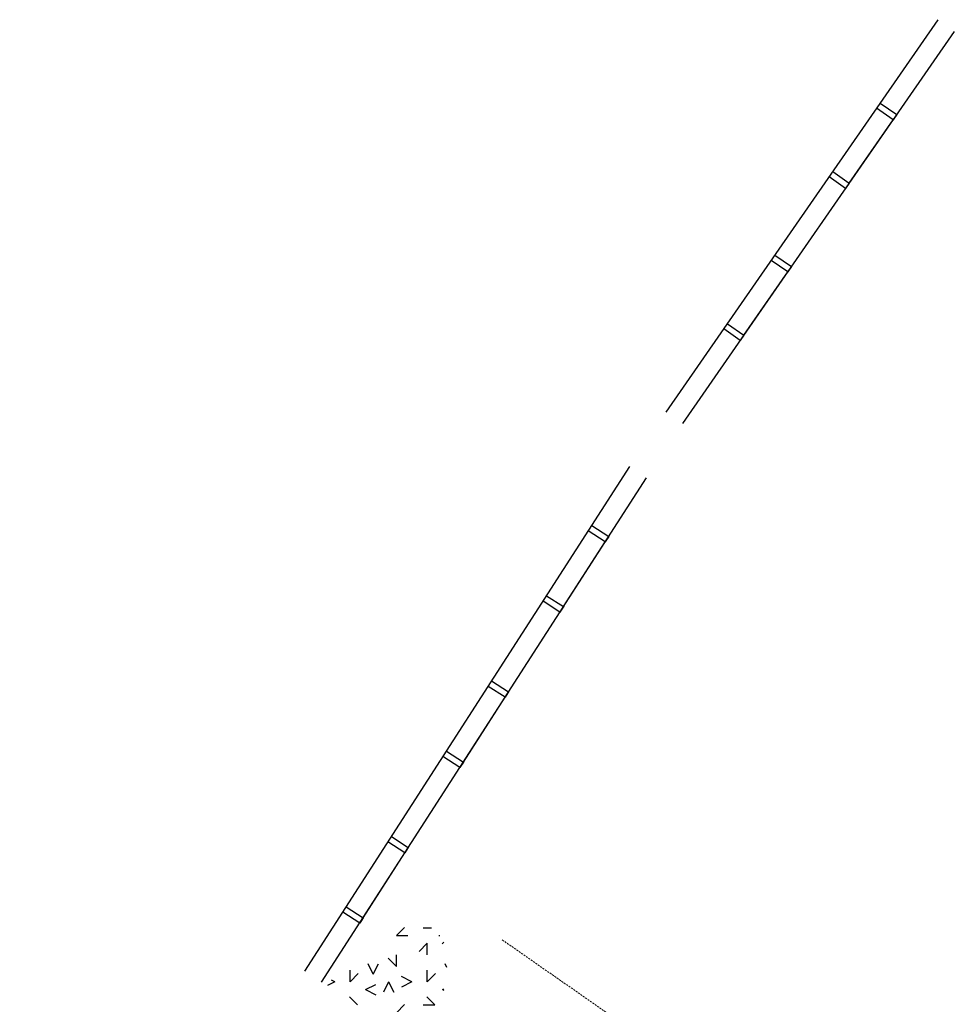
# Model space of a CAD drawing. Header units: feet. Extents: x 1609737 to 1611449, y 574802 to 575794.
# Tile 52 of 256: x 1609914 to 1610035, y 575666 to 575794. Entities that reach past the tile are written whole.
import ezdxf

# ---------------------------------------------------------------- set-up
doc = ezdxf.new("R2010")
doc.units = ezdxf.units.FT
doc.header["$MEASUREMENT"] = 0
doc.linetypes.add('HIDDEN', pattern=[0.375, 0.25, -0.125])
doc.layers.add('C-DAM-NEW', color=5, linetype='Continuous')
doc.layers.add('C-HTCH', color=7, linetype='Continuous')
doc.layers.add('C-SLOPE-LINE', color=1, linetype='HIDDEN', lineweight=20)

msp = doc.modelspace()

# ---------------------------------------------------------------- hatches: boundary and pattern name
at = {"layer": 'C-HTCH', "linetype": 'Continuous'}
h = msp.add_hatch(dxfattribs=at)
h.set_pattern_fill('QUARTZ 04', color=256, scale=0.5, pattern_type=2)
h.set_pattern_definition([(0, (1609982.9, 575595.399), (10, 10), [1.5, -4, 1.5, -3]), (0, (1609986.4, 575596.399), (10, 10), [1.5, -8.5]), (90, (1609986.9, 575599.399), (-10, 10), [1.5, -2, 1.5, -5]), (90, (1609982.9, 575601.399), (-10, 10), [1.5, -8.5]), (45, (1609986.9, 575599.399), (0, 10), [1.5, -6.9853, 1.5, -4.15685]), (135, (1609987.9, 575596.399), (-10, 0), [1.5, -5.57107, 1.5, -5.57107]), (225, (1609986.9, 575604.399), (-1e-15, -10), [1.5, -12.6421]), (225, (1609989.9, 575595.399), (-1e-15, -10), [1.5, -12.6421]), (26.565, (1609988.9, 575598.399), (10, 4e-09), [1.5, -20.8607]), (63.435, (1609989.9, 575600.399), (4e-09, 10), [1.5, -20.8607]), (116.565, (1609989.9, 575600.399), (-4e-09, 10), [1.5, -20.8607]), (153.435, (1609984.9, 575599.399), (-10, 4e-09), [1.5, -20.8607]), (206.565, (1609984.9, 575599.399), (-10, -4e-09), [1.5, -20.8607]), (243.435, (1609981.9, 575599.399), (-4e-09, -10), [1.5, -20.8607]), (296.565, (1609981.9, 575599.399), (4e-09, -10), [1.5, -20.8607]), (333.435, (1609988.9, 575598.399), (10, -4e-09), [1.5, -20.8607])])
h.paths.add_polyline_path([(1609971.86, 575628.43), (1609964.98, 575617.43), (1609955.01, 575600.63, -0.26169), (1609944.31, 575594.4, -0.423159), (1609941.67, 575596.59), (1609941.67, 575596.59, 0.251089), (1609934.58, 575608.3), (1609918.24, 575617.98, 0.040028), (1609918.49, 575617.52), (1609918.69, 575617.11), (1609918.96, 575616.33), (1609919.07, 575615.92), (1609919.2, 575614.74), (1609919.2, 575614.35), (1609918.99, 575612.98), (1609918.75, 575612.06), (1609918.6, 575611.49), (1609918, 575609.24), (1609917.83, 575608.62), (1609917.18, 575606.23), (1609917.06, 575605.78), (1609916.46, 575603.57), (1609916.37, 575603.25), (1609916.04, 575602.07), (1609915.8, 575601.19), (1609915.72, 575600.93), (1609915.1, 575598.71), (1609915.03, 575598.45), (1609914.11, 575595.22), (1609914.02, 575594.91), (1609914.24, 575593.37), (1609914.91, 575591.93), (1609915.25, 575591.49), (1609915.3, 575591.43), (1609916.34, 575590.5), (1609917.59, 575589.88), (1609918.96, 575589.61), (1609920.06, 575589.66), (1609920.08, 575589.66), (1609920.68, 575589.79), (1609921.97, 575590.34), (1609923.08, 575591.22), (1609923.16, 575591.35), (1609924.02, 575591.89), (1609924.3, 575591.91), (1609925.05, 575591.68), (1609925.55, 575591.09), (1609925.6, 575590.94), (1609925.91, 575588.88), (1609926.07, 575587.56), (1609926.37, 575584.28), (1609925.96, 575580.34), (1609925.92, 575579.7), (1609925.9, 575579.38), (1609925.95, 575573.28), (1609929.01, 575568.87), (1609932.41, 575564.85), (1609937.21, 575560.52), (1609941.22, 575556.55), (1609949.59, 575554.99), (1609962.17, 575556.42), (1609981.74, 575558.24), (1609997.79, 575559.77, 0.17936), (1610015.35, 575566.74, -0.089951), (1610019.68, 575580.02, 0.224593), (1610028.61, 575586.86, 0.307775), (1610023.55, 575615.02), (1610010.21, 575626.48), (1609995.63, 575643.98), (1609981.15, 575660.82), (1609974.38, 575665.91), (1609971.27, 575663.69), (1609970.32, 575663.94), (1609969.51, 575664.48), (1609969, 575665.12), (1609968.68, 575665.88), (1609968.74, 575666.24), (1609969.5, 575671.43), (1609969.61, 575672.21), (1609969.41, 575673.86), (1609968.81, 575675.13), (1609967.88, 575676.17), (1609966.68, 575676.89), (1609965.31, 575677.24), (1609963.91, 575677.18), (1609963.24, 575677), (1609961.72, 575676.12), (1609961.35, 575675.77), (1609959.41, 575673.89), (1609959.23, 575673.72), (1609957.47, 575672.11), (1609957.37, 575672.02), (1609955.45, 575670.38), (1609953.8, 575669.03), (1609963.56, 575662.82), (1609964.91, 575656.83), (1609958.94, 575655.84), (1609945.68, 575664.22), (1609944.82, 575662.84), (1609967.79, 575648.35, -0.428315)])

# ---------------------------------------------------------------- linework, layer by layer
at = {"layer": 'C-DAM-NEW', "flags": 128}
for points in [[(1609997.91, 575743.3), (1610033.2, 575794.21)], [(1610000.08, 575741.84), (1610035.32, 575792.67)], [(1610019.54, 575774.5), (1610021.69, 575773.01), (1610027.38, 575781.23), (1610025.23, 575782.72)], [(1610025.71, 575783.4), (1610027.86, 575781.91), (1610027.38, 575781.23)], [(1610021.69, 575773.01), (1610021.21, 575772.32), (1610019.06, 575773.81)], [(1610012.03, 575763.68), (1610014.18, 575762.19), (1610013.71, 575761.5)], [(1610005.86, 575754.78), (1610008.01, 575753.28), (1610013.71, 575761.5), (1610011.56, 575762.99)], [(1610008.01, 575753.28), (1610007.54, 575752.6), (1610005.39, 575754.09)], [(1609951.01, 575670.78), (1609993.19, 575736.26)], [(1609953.21, 575669.37), (1609995.37, 575734.8)], [(1609982.39, 575719.49), (1609984.59, 575718.08), (1609990.01, 575726.48), (1609987.81, 575727.9)], [(1609988.26, 575728.6), (1609990.46, 575727.18), (1609990.01, 575726.48)], [(1609984.62, 575718.14), (1609984.14, 575717.37), (1609981.94, 575718.79)], [(1609969.4, 575699.33), (1609971.6, 575697.91), (1609977.02, 575706.32), (1609974.82, 575707.73)], [(1609975.27, 575708.43), (1609977.47, 575707.02), (1609977.02, 575706.32)], [(1609971.6, 575697.91), (1609971.15, 575697.21), (1609968.95, 575698.63)], [(1609962.26, 575688.25), (1609964.46, 575686.83), (1609964.01, 575686.13)], [(1609956.4, 575679.14), (1609958.6, 575677.72), (1609964.01, 575686.13), (1609961.81, 575687.55)], [(1609958.6, 575677.72), (1609958.15, 575677.02), (1609955.95, 575678.44)]]:
    msp.add_lwpolyline(points, dxfattribs=at)
at = {"layer": 'C-SLOPE-LINE', "elevation": 768.61, "flags": 128}
msp.add_lwpolyline([(1609976.66, 575674.84), (1609993.56, 575663.07, -0.267821), (1610002.06, 575614.89, -0.139707), (1609991.01, 575597.84, 0.159738), (1609987.83, 575592.48, -0.255723), (1609958.46, 575558.98, -0.167495), (1609934.85, 575560.8, -0.159686), (1609918.44, 575578.18, -0.159686)], format="xyb", dxfattribs=at)

doc.saveas('drawing.dxf')
